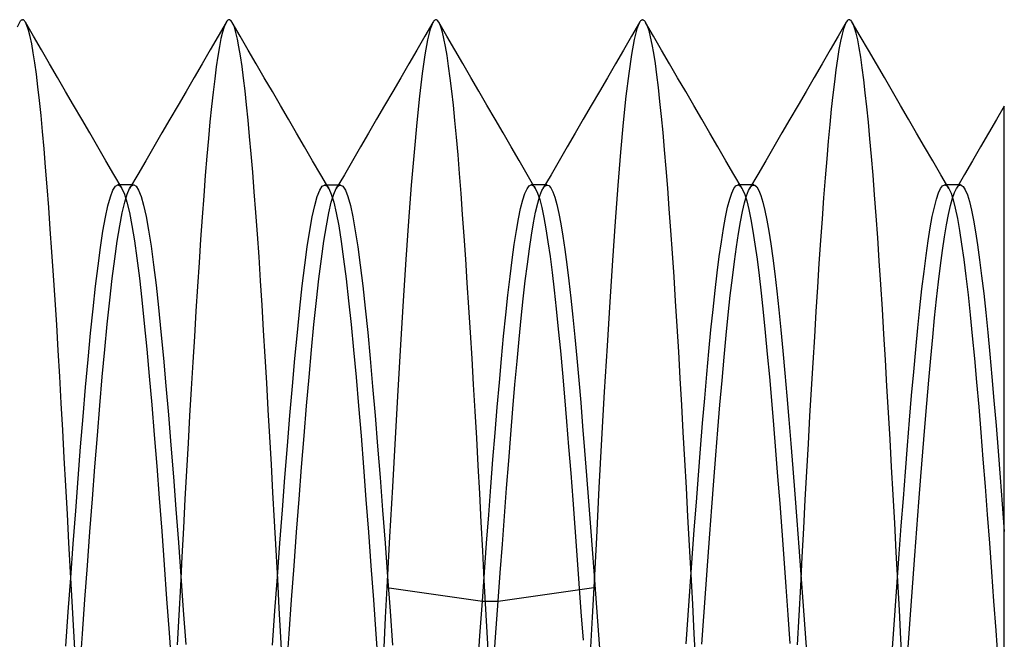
# Model space of a CAD drawing. Header units: millimetres. Extents: x 0 to 93, y 0 to 191.
# Tile 89 of 148: x 4.02 to 6.4, y 158.05 to 159.55. Entities that reach past the tile are written whole.
import ezdxf

# ---------------------------------------------------------------- set-up
doc = ezdxf.new("R2010")
doc.units = ezdxf.units.MM
doc.layers.add('MAIN-2', color=7, linetype='Continuous')

msp = doc.modelspace()

# ---------------------------------------------------------------- linework, layer by layer
at = {"layer": 'MAIN-2'}
for p, q in [((4.0131, 159.5325), (4.0191, 159.5457)), ((4.0191, 159.5457), (4.0201, 159.547)), ((4.0201, 159.547), (4.0211, 159.548)), ((4.0211, 159.548), (4.022, 159.5488)), ((4.022, 159.5488), (4.023, 159.5494)), ((4.023, 159.5494), (4.024, 159.5498)), ((4.024, 159.5498), (4.0249, 159.5499)), ((4.0261, 159.5497), (4.0249, 159.5499)), ((4.0273, 159.5492), (4.0261, 159.5497)), ((4.0284, 159.5484), (4.0273, 159.5492)), ((4.0296, 159.5472), (4.0284, 159.5484)), ((4.0308, 159.5457), (4.0296, 159.5472)), ((4.032, 159.5438), (4.0308, 159.5457)), ((4.0357, 159.5358), (4.032, 159.5438)), ((4.0515, 159.5101), (4.0321, 159.5435)), ((4.5175, 159.5434), (4.4982, 159.51)), ((4.5165, 159.5417), (4.5127, 159.5326)), ((4.5179, 159.5441), (4.5165, 159.5417)), ((4.5193, 159.5462), (4.5179, 159.5441)), ((4.5207, 159.5477), (4.5193, 159.5462)), ((4.5221, 159.5488), (4.5207, 159.5477)), ((4.5235, 159.5495), (4.5221, 159.5488)), ((4.5249, 159.5497), (4.5235, 159.5495)), ((4.5258, 159.5496), (4.5249, 159.5497)), ((4.5266, 159.5493), (4.5258, 159.5496)), ((4.5274, 159.5489), (4.5266, 159.5493)), ((4.5283, 159.5483), (4.5274, 159.5489)), ((4.5291, 159.5476), (4.5283, 159.5483)), ((4.53, 159.5467), (4.5291, 159.5476)), ((4.5337, 159.5406), (4.53, 159.5467)), ((4.5518, 159.5097), (4.5324, 159.5431)), ((4.5375, 159.5314), (4.5337, 159.5406)), ((5.0177, 159.5432), (4.9983, 159.5097)), ((5.0177, 159.5433), (5.0111, 159.527)), ((5.019, 159.5453), (5.0177, 159.5433)), ((5.0202, 159.5469), (5.019, 159.5453)), ((5.0215, 159.5482), (5.0202, 159.5469)), ((5.0227, 159.5491), (5.0215, 159.5482)), ((5.0239, 159.5496), (5.0227, 159.5491)), ((5.0252, 159.5498), (5.0239, 159.5496)), ((5.0259, 159.5497), (5.0252, 159.5498)), ((5.0267, 159.5495), (5.0259, 159.5497)), ((5.0275, 159.5491), (5.0267, 159.5495)), ((5.0283, 159.5486), (5.0275, 159.5491)), ((5.0291, 159.5479), (5.0283, 159.5486)), ((5.0298, 159.5471), (5.0291, 159.5479)), ((5.0335, 159.5413), (5.0298, 159.5471)), ((5.0515, 159.5103), (5.0322, 159.5437)), ((5.0371, 159.5322), (5.0335, 159.5413)), ((5.5177, 159.5434), (5.4983, 159.5099)), ((5.5178, 159.5437), (5.5113, 159.5277)), ((5.519, 159.5456), (5.5178, 159.5437)), ((5.5202, 159.5471), (5.519, 159.5456)), ((5.5214, 159.5482), (5.5202, 159.5471)), ((5.5226, 159.5491), (5.5214, 159.5482)), ((5.5237, 159.5496), (5.5226, 159.5491)), ((5.5249, 159.5497), (5.5237, 159.5496)), ((5.5249, 159.5497), (5.5261, 159.5495)), ((5.5261, 159.5495), (5.5273, 159.549)), ((5.5273, 159.549), (5.5286, 159.5481)), ((5.5286, 159.5481), (5.5298, 159.5469)), ((5.5298, 159.5469), (5.531, 159.5453)), ((5.531, 159.5453), (5.5322, 159.5434)), ((5.5516, 159.5099), (5.5321, 159.5434)), ((5.5322, 159.5434), (5.536, 159.5352)), ((6.0176, 159.5436), (5.9982, 159.5101)), ((6.0165, 159.5417), (6.0149, 159.5382)), ((6.0182, 159.5446), (6.0165, 159.5417)), ((6.0199, 159.5469), (6.0182, 159.5446)), ((6.0215, 159.5485), (6.0199, 159.5469)), ((6.0232, 159.5495), (6.0215, 159.5485)), ((6.0249, 159.5498), (6.0232, 159.5495)), ((6.0258, 159.5497), (6.0249, 159.5498)), ((6.0267, 159.5494), (6.0258, 159.5497)), ((6.0276, 159.549), (6.0267, 159.5494)), ((6.0285, 159.5483), (6.0276, 159.549)), ((6.0294, 159.5475), (6.0285, 159.5483)), ((6.0303, 159.5465), (6.0294, 159.5475)), ((6.0341, 159.5401), (6.0303, 159.5465)), ((6.0518, 159.5099), (6.0324, 159.5433)), ((6.0379, 159.5304), (6.0341, 159.5401)), ((4.0395, 159.5243), (4.0357, 159.5358)), ((4.0433, 159.5095), (4.0395, 159.5243)), ((4.509, 159.52), (4.5052, 159.504)), ((4.5127, 159.5326), (4.509, 159.52)), ((4.5412, 159.5188), (4.5375, 159.5314)), ((4.545, 159.5031), (4.5412, 159.5188)), ((5.0111, 159.527), (5.0045, 159.5007)), ((5.0408, 159.5199), (5.0371, 159.5322)), ((5.0445, 159.5042), (5.0408, 159.5199)), ((5.5113, 159.5277), (5.5047, 159.5017)), ((5.536, 159.5352), (5.5398, 159.5235)), ((5.5398, 159.5235), (5.5437, 159.5085)), ((6.0075, 159.5145), (6.0039, 159.4979)), ((6.0112, 159.528), (6.0075, 159.5145)), ((6.0149, 159.5382), (6.0112, 159.528)), ((6.0416, 159.5174), (6.0379, 159.5304)), ((6.0454, 159.5011), (6.0416, 159.5174)), ((4.0472, 159.4913), (4.0433, 159.5095)), ((4.051, 159.47), (4.0472, 159.4913)), ((4.0709, 159.4766), (4.0515, 159.5101)), ((4.4982, 159.51), (4.4788, 159.4766)), ((4.5052, 159.504), (4.5015, 159.4846)), ((4.5487, 159.4841), (4.545, 159.5031)), ((4.5711, 159.4763), (4.5518, 159.5097)), ((4.9983, 159.5097), (4.9789, 159.4763)), ((5.0045, 159.5007), (4.9979, 159.4647)), ((5.0483, 159.4852), (5.0445, 159.5042)), ((5.0709, 159.4769), (5.0515, 159.5103)), ((5.4983, 159.5099), (5.4788, 159.4764)), ((5.5047, 159.5017), (5.4981, 159.4657)), ((5.5437, 159.5085), (5.5475, 159.4902)), ((5.571, 159.4764), (5.5516, 159.5099)), ((5.9982, 159.5101), (5.9788, 159.4767)), ((6.0039, 159.4979), (6.0002, 159.478)), ((6.0491, 159.4816), (6.0454, 159.5011)), ((6.0712, 159.4764), (6.0518, 159.5099)), ((4.0549, 159.4456), (4.051, 159.47)), ((4.0903, 159.4432), (4.0709, 159.4766)), ((4.4788, 159.4766), (4.4595, 159.4432)), ((4.5015, 159.4846), (4.4977, 159.4619)), ((4.5524, 159.462), (4.5487, 159.4841)), ((4.5905, 159.4428), (4.5711, 159.4763)), ((4.9789, 159.4763), (4.9595, 159.4428)), ((5.0521, 159.4629), (5.0483, 159.4852)), ((5.0903, 159.4435), (5.0709, 159.4769)), ((5.4788, 159.4764), (5.4594, 159.4429)), ((5.5475, 159.4902), (5.5513, 159.4687)), ((5.5513, 159.4687), (5.5551, 159.444)), ((5.5904, 159.4429), (5.571, 159.4764)), ((5.9788, 159.4767), (5.9594, 159.4432)), ((6.0002, 159.478), (5.9966, 159.4549)), ((6.0528, 159.459), (6.0491, 159.4816)), ((6.0906, 159.443), (6.0712, 159.4764)), ((4.0587, 159.4181), (4.0549, 159.4456)), ((4.1097, 159.4097), (4.0903, 159.4432)), ((4.4595, 159.4432), (4.4401, 159.4098)), ((4.4977, 159.4619), (4.4939, 159.4358)), ((4.5561, 159.4368), (4.5524, 159.462)), ((4.9979, 159.4647), (4.9915, 159.4193)), ((5.0559, 159.4373), (5.0521, 159.4629)), ((5.1097, 159.41), (5.0903, 159.4435)), ((5.4981, 159.4657), (5.4915, 159.4199)), ((5.5551, 159.444), (5.5589, 159.4164)), ((5.9594, 159.4432), (5.94, 159.4098)), ((5.9966, 159.4549), (5.9928, 159.4287)), ((6.0564, 159.4332), (6.0528, 159.459)), ((6.11, 159.4096), (6.0906, 159.443)), ((4.4939, 159.4358), (4.49, 159.4067)), ((4.5597, 159.4086), (4.5561, 159.4368)), ((4.6099, 159.4094), (4.5905, 159.4428)), ((4.9595, 159.4428), (4.9401, 159.4094)), ((4.9915, 159.4193), (4.9851, 159.3646)), ((5.0598, 159.4087), (5.0559, 159.4373)), ((5.4594, 159.4429), (5.44, 159.4095)), ((5.4915, 159.4199), (5.4849, 159.3649)), ((5.6098, 159.4095), (5.5904, 159.4429)), ((5.9928, 159.4287), (5.9891, 159.3996)), ((6.0601, 159.4045), (6.0564, 159.4332)), ((4.0624, 159.3876), (4.0587, 159.4181)), ((4.1292, 159.3762), (4.1097, 159.4097)), ((4.4401, 159.4098), (4.4206, 159.3763)), ((4.49, 159.4067), (4.4862, 159.3747)), ((4.5634, 159.3775), (4.5597, 159.4086)), ((4.6294, 159.3759), (4.6099, 159.4094)), ((4.9401, 159.4094), (4.9206, 159.3758)), ((5.0636, 159.3771), (5.0598, 159.4087)), ((5.1292, 159.3765), (5.1097, 159.41)), ((5.44, 159.4095), (5.4205, 159.3759)), ((5.5589, 159.4164), (5.5626, 159.3857)), ((5.6293, 159.3759), (5.6098, 159.4095)), ((5.94, 159.4098), (5.9206, 159.3763)), ((5.9891, 159.3996), (5.9853, 159.3677)), ((6.0638, 159.373), (6.0601, 159.4045)), ((6.1295, 159.376), (6.11, 159.4096)), ((4.0661, 159.3544), (4.0624, 159.3876)), ((4.1487, 159.3427), (4.1292, 159.3762)), ((4.4206, 159.3763), (4.4012, 159.3428)), ((4.4862, 159.3747), (4.4823, 159.3401)), ((4.567, 159.3435), (4.5634, 159.3775)), ((4.6489, 159.3424), (4.6294, 159.3759)), ((4.9206, 159.3758), (4.9011, 159.3423)), ((5.0674, 159.3427), (5.0636, 159.3771)), ((5.1486, 159.3429), (5.1292, 159.3765)), ((5.4205, 159.3759), (5.401, 159.3424)), ((5.5626, 159.3857), (5.5663, 159.3522)), ((5.6488, 159.3424), (5.6293, 159.3759)), ((5.9206, 159.3763), (5.9011, 159.3427)), ((6.0675, 159.3386), (6.0638, 159.373)), ((6.1489, 159.3425), (6.1295, 159.376)), ((4.0698, 159.3183), (4.0661, 159.3544)), ((4.9851, 159.3646), (4.9786, 159.301)), ((5.4849, 159.3649), (5.4784, 159.3012)), ((5.5663, 159.3522), (5.57, 159.3158)), ((5.9853, 159.3677), (5.9816, 159.3331)), ((4.1682, 159.3091), (4.1487, 159.3427)), ((4.4012, 159.3428), (4.3817, 159.3092)), ((4.4823, 159.3401), (4.4785, 159.3027)), ((4.5707, 159.3067), (4.567, 159.3435)), ((4.6684, 159.3088), (4.6489, 159.3424)), ((4.9011, 159.3423), (4.8816, 159.3088)), ((5.0712, 159.3055), (5.0674, 159.3427)), ((5.1681, 159.3093), (5.1486, 159.3429)), ((5.401, 159.3424), (5.3815, 159.3088)), ((5.6683, 159.3088), (5.6488, 159.3424)), ((5.9011, 159.3427), (5.8816, 159.3092)), ((5.9816, 159.3331), (5.9778, 159.2959)), ((6.0712, 159.3015), (6.0675, 159.3386)), ((6.1684, 159.3089), (6.1489, 159.3425)), ((6.4001, 159.3408), (6.3811, 159.3081)), ((6.4, 159.3382), (6.4, 159.3407)), ((6.4, 159.3283), (6.4, 159.3382)), ((6.4, 159.3097), (6.4, 159.3283)), ((4.0734, 159.2794), (4.0698, 159.3183)), ((4.1876, 159.2756), (4.1682, 159.3091)), ((4.3817, 159.3092), (4.3622, 159.2757)), ((4.4785, 159.3027), (4.4747, 159.2625)), ((4.5744, 159.2673), (4.5707, 159.3067)), ((4.6879, 159.2753), (4.6684, 159.3088)), ((4.8816, 159.3088), (4.8621, 159.2752)), ((4.9786, 159.301), (4.9721, 159.229)), ((5.0749, 159.2655), (5.0712, 159.3055)), ((5.1876, 159.2758), (5.1681, 159.3093)), ((5.3815, 159.3088), (5.3621, 159.2753)), ((5.4784, 159.3012), (5.4719, 159.229)), ((5.57, 159.3158), (5.5737, 159.2766)), ((5.6878, 159.2753), (5.6683, 159.3088)), ((5.8816, 159.3092), (5.8621, 159.2756)), ((6.075, 159.2617), (6.0712, 159.3015)), ((6.1879, 159.2754), (6.1684, 159.3089)), ((6.3811, 159.3081), (6.3621, 159.2754)), ((6.4, 159.2815), (6.4, 159.3097)), ((4.0771, 159.2375), (4.0734, 159.2794)), ((5.5737, 159.2766), (5.5774, 159.2347)), ((5.9778, 159.2959), (5.9741, 159.2558)), ((6.4, 159.245), (6.4, 159.2815)), ((4.2072, 159.242), (4.1876, 159.2756)), ((4.3622, 159.2757), (4.3427, 159.2422)), ((4.4747, 159.2625), (4.4709, 159.2192)), ((4.5782, 159.2252), (4.5744, 159.2673)), ((4.7074, 159.2417), (4.6879, 159.2753)), ((4.8621, 159.2752), (4.8426, 159.2417)), ((5.0786, 159.2228), (5.0749, 159.2655)), ((5.2071, 159.2422), (5.1876, 159.2758)), ((5.3621, 159.2753), (5.3426, 159.2418)), ((5.7073, 159.2417), (5.6878, 159.2753)), ((5.8621, 159.2756), (5.8427, 159.2421)), ((5.9741, 159.2558), (5.9704, 159.2129)), ((6.0788, 159.2191), (6.075, 159.2617)), ((6.2074, 159.2418), (6.1879, 159.2754)), ((6.3621, 159.2754), (6.3426, 159.2418)), ((4.0808, 159.1928), (4.0771, 159.2375)), ((4.2267, 159.2084), (4.2072, 159.242)), ((4.3427, 159.2422), (4.3232, 159.2086)), ((4.7269, 159.2082), (4.7074, 159.2417)), ((4.8426, 159.2417), (4.8231, 159.2081)), ((4.9721, 159.229), (4.9655, 159.1492)), ((5.2266, 159.2087), (5.2071, 159.2422)), ((5.3426, 159.2418), (5.3231, 159.2083)), ((5.4719, 159.229), (5.4654, 159.1487)), ((5.5774, 159.2347), (5.5812, 159.1899)), ((5.7267, 159.2083), (5.7073, 159.2417)), ((5.8427, 159.2421), (5.8232, 159.2086)), ((6.2269, 159.2083), (6.2074, 159.2418)), ((6.3426, 159.2418), (6.3231, 159.2083)), ((6.4, 159.2018), (6.4, 159.245)), ((4.2462, 159.1748), (4.2267, 159.2084)), ((4.3232, 159.2086), (4.3037, 159.175)), ((4.4709, 159.2192), (4.4671, 159.1729)), ((4.582, 159.1805), (4.5782, 159.2252)), ((4.7464, 159.1746), (4.7269, 159.2082)), ((4.8231, 159.2081), (4.8036, 159.1746)), ((5.0823, 159.1774), (5.0786, 159.2228)), ((5.2461, 159.1752), (5.2266, 159.2087)), ((5.3231, 159.2083), (5.3036, 159.1747)), ((5.7462, 159.1748), (5.7267, 159.2083)), ((5.8232, 159.2086), (5.8037, 159.175)), ((5.9704, 159.2129), (5.9667, 159.1672)), ((6.0826, 159.1737), (6.0788, 159.2191)), ((6.2464, 159.1747), (6.2269, 159.2083)), ((6.3231, 159.2083), (6.3036, 159.1748)), ((4.0846, 159.1453), (4.0808, 159.1928)), ((5.5812, 159.1899), (5.585, 159.1424)), ((6.4, 159.1534), (6.4, 159.2018)), ((4.2658, 159.1412), (4.2462, 159.1748)), ((4.3037, 159.175), (4.2841, 159.1415)), ((4.4671, 159.1729), (4.4634, 159.1237)), ((4.5858, 159.1332), (4.582, 159.1805)), ((4.7659, 159.141), (4.7464, 159.1746)), ((4.8036, 159.1746), (4.7841, 159.141)), ((5.086, 159.1293), (5.0823, 159.1774)), ((5.2656, 159.1416), (5.2461, 159.1752)), ((5.3036, 159.1747), (5.2841, 159.1412)), ((5.7657, 159.1413), (5.7462, 159.1748)), ((5.8037, 159.175), (5.7841, 159.1415)), ((5.9667, 159.1672), (5.963, 159.1189)), ((6.0864, 159.1257), (6.0826, 159.1737)), ((6.266, 159.1412), (6.2464, 159.1747)), ((6.3036, 159.1748), (6.2841, 159.1412)), ((4.0885, 159.0952), (4.0846, 159.1453)), ((4.2377, 159.1214), (4.2437, 159.1372)), ((4.2437, 159.1372), (4.2497, 159.1467)), ((4.2497, 159.1467), (4.2557, 159.1498)), ((4.2557, 159.1498), (4.2574, 159.1496)), ((4.2589, 159.1498), (4.2557, 159.1498)), ((4.2574, 159.1496), (4.259, 159.1488)), ((4.2621, 159.1498), (4.2589, 159.1498)), ((4.259, 159.1488), (4.2607, 159.1476)), ((4.2607, 159.1476), (4.2624, 159.146)), ((4.2653, 159.1498), (4.2621, 159.1498)), ((4.2624, 159.146), (4.264, 159.1438)), ((4.264, 159.1438), (4.2657, 159.1412)), ((4.2685, 159.1498), (4.2653, 159.1498)), ((4.2657, 159.1412), (4.2717, 159.1278)), ((4.2716, 159.1498), (4.2685, 159.1498)), ((4.2748, 159.1498), (4.2716, 159.1498)), ((4.278, 159.1498), (4.2748, 159.1498)), ((4.2812, 159.1498), (4.278, 159.1498)), ((4.2782, 159.1279), (4.2842, 159.1414)), ((4.2844, 159.1498), (4.2812, 159.1498)), ((4.2842, 159.1414), (4.2858, 159.144)), ((4.2876, 159.1498), (4.2844, 159.1498)), ((4.2858, 159.144), (4.2874, 159.1461)), ((4.2874, 159.1461), (4.2891, 159.1477)), ((4.2907, 159.1498), (4.2876, 159.1498)), ((4.2891, 159.1477), (4.2907, 159.1489)), ((4.2939, 159.1498), (4.2907, 159.1498)), ((4.2907, 159.1489), (4.2923, 159.1496)), ((4.2923, 159.1496), (4.294, 159.1498)), ((4.294, 159.1498), (4.3, 159.1467)), ((4.3, 159.1467), (4.306, 159.1374)), ((4.306, 159.1374), (4.312, 159.122)), ((4.7379, 159.1219), (4.7439, 159.1373)), ((4.7439, 159.1373), (4.7499, 159.1465)), ((4.7499, 159.1465), (4.7559, 159.1496)), ((4.7559, 159.1496), (4.7575, 159.1493)), ((4.7591, 159.1496), (4.7559, 159.1496)), ((4.7575, 159.1493), (4.7592, 159.1486)), ((4.7623, 159.1496), (4.7591, 159.1496)), ((4.7592, 159.1486), (4.7609, 159.1474)), ((4.7609, 159.1474), (4.7626, 159.1458)), ((4.7654, 159.1496), (4.7623, 159.1496)), ((4.7626, 159.1458), (4.7642, 159.1436)), ((4.7642, 159.1436), (4.7659, 159.141)), ((4.7686, 159.1496), (4.7654, 159.1496)), ((4.7659, 159.141), (4.7719, 159.1276)), ((4.7718, 159.1496), (4.7686, 159.1496)), ((4.775, 159.1496), (4.7718, 159.1496)), ((4.7782, 159.1496), (4.775, 159.1496)), ((4.7781, 159.1275), (4.7841, 159.1409)), ((4.7814, 159.1496), (4.7782, 159.1496)), ((4.7845, 159.1496), (4.7814, 159.1496)), ((4.7841, 159.1409), (4.7857, 159.1436)), ((4.7877, 159.1496), (4.7845, 159.1496)), ((4.7857, 159.1436), (4.7874, 159.1457)), ((4.7874, 159.1457), (4.7891, 159.1474)), ((4.7909, 159.1496), (4.7877, 159.1496)), ((4.7891, 159.1474), (4.7908, 159.1486)), ((4.7908, 159.1486), (4.7924, 159.1493)), ((4.7941, 159.1496), (4.7909, 159.1496)), ((4.7924, 159.1493), (4.7941, 159.1496)), ((4.7941, 159.1496), (4.8001, 159.1465)), ((4.8001, 159.1465), (4.8061, 159.1373)), ((4.8061, 159.1373), (4.8121, 159.1219)), ((4.9655, 159.1492), (4.9589, 159.0624)), ((5.2404, 159.1294), (5.2456, 159.1407)), ((5.2456, 159.1407), (5.2507, 159.1475)), ((5.2507, 159.1475), (5.2559, 159.1498)), ((5.2559, 159.1498), (5.2576, 159.1495)), ((5.2591, 159.1498), (5.2559, 159.1498)), ((5.2576, 159.1495), (5.2593, 159.1488)), ((5.2623, 159.1498), (5.2591, 159.1498)), ((5.2593, 159.1488), (5.261, 159.1475)), ((5.261, 159.1475), (5.2627, 159.1457)), ((5.2654, 159.1498), (5.2623, 159.1498)), ((5.2627, 159.1457), (5.2644, 159.1435)), ((5.2644, 159.1435), (5.2661, 159.1407)), ((5.2686, 159.1498), (5.2654, 159.1498)), ((5.2661, 159.1407), (5.2711, 159.1297)), ((5.2718, 159.1498), (5.2686, 159.1498)), ((5.275, 159.1498), (5.2718, 159.1498)), ((5.2782, 159.1498), (5.275, 159.1498)), ((5.2764, 159.1231), (5.2815, 159.1362)), ((5.2814, 159.1498), (5.2782, 159.1498)), ((5.2845, 159.1498), (5.2814, 159.1498)), ((5.2815, 159.1362), (5.2827, 159.1386)), ((5.2827, 159.1386), (5.2838, 159.1408)), ((5.2838, 159.1408), (5.285, 159.1428)), ((5.2877, 159.1498), (5.2845, 159.1498)), ((5.285, 159.1428), (5.2862, 159.1445)), ((5.2862, 159.1445), (5.2874, 159.146)), ((5.2874, 159.146), (5.2886, 159.1472)), ((5.2909, 159.1498), (5.2877, 159.1498)), ((5.2886, 159.1472), (5.2934, 159.1497)), ((5.294, 159.1498), (5.2909, 159.1498)), ((5.2934, 159.1497), (5.2982, 159.1483)), ((5.2982, 159.1483), (5.3031, 159.1428)), ((5.3031, 159.1428), (5.3079, 159.1333)), ((5.3079, 159.1333), (5.3127, 159.1199)), ((5.4654, 159.1487), (5.4588, 159.0612)), ((5.585, 159.1424), (5.5888, 159.0923)), ((5.7408, 159.1303), (5.7459, 159.1411)), ((5.7459, 159.1411), (5.7509, 159.1477)), ((5.7509, 159.1477), (5.7559, 159.1498)), ((5.7559, 159.1498), (5.7578, 159.1495)), ((5.7592, 159.1498), (5.756, 159.1498)), ((5.7578, 159.1495), (5.7597, 159.1486)), ((5.7623, 159.1498), (5.7592, 159.1498)), ((5.7597, 159.1486), (5.7615, 159.1471)), ((5.7615, 159.1471), (5.7634, 159.145)), ((5.7655, 159.1498), (5.7623, 159.1498)), ((5.7634, 159.145), (5.7653, 159.1423)), ((5.7653, 159.1423), (5.7671, 159.1389)), ((5.7687, 159.1498), (5.7655, 159.1498)), ((5.7671, 159.1389), (5.7721, 159.1271)), ((5.7719, 159.1498), (5.7687, 159.1498)), ((5.7751, 159.1498), (5.7719, 159.1498)), ((5.7783, 159.1498), (5.7751, 159.1498)), ((5.7765, 159.1233), (5.7814, 159.1361)), ((5.7815, 159.1498), (5.7783, 159.1498)), ((5.7814, 159.1361), (5.7863, 159.1448)), ((5.7846, 159.1498), (5.7815, 159.1498)), ((5.7878, 159.1498), (5.7846, 159.1498)), ((5.7863, 159.1448), (5.7872, 159.1459)), ((5.7872, 159.1459), (5.7881, 159.1469)), ((5.7909, 159.1498), (5.7878, 159.1498)), ((5.7881, 159.1469), (5.7891, 159.1478)), ((5.7891, 159.1478), (5.79, 159.1485)), ((5.79, 159.1485), (5.7909, 159.1491)), ((5.7941, 159.1498), (5.7909, 159.1498)), ((5.7909, 159.1491), (5.7918, 159.1495)), ((5.7918, 159.1495), (5.7967, 159.1492)), ((5.7967, 159.1492), (5.8017, 159.1449)), ((5.8017, 159.1449), (5.8066, 159.1364)), ((5.8066, 159.1364), (5.8114, 159.1241)), ((6.2409, 159.1305), (6.2459, 159.1413)), ((6.2459, 159.1413), (6.2509, 159.1478)), ((6.2509, 159.1478), (6.2559, 159.15)), ((6.2559, 159.15), (6.2576, 159.1497)), ((6.2591, 159.15), (6.256, 159.15)), ((6.2576, 159.1497), (6.2593, 159.149)), ((6.2623, 159.15), (6.2591, 159.15)), ((6.2593, 159.149), (6.261, 159.1477)), ((6.261, 159.1477), (6.2627, 159.146)), ((6.2655, 159.15), (6.2623, 159.15)), ((6.2627, 159.146), (6.2643, 159.1437)), ((6.2643, 159.1437), (6.266, 159.141)), ((6.2687, 159.15), (6.2655, 159.15)), ((6.266, 159.141), (6.2712, 159.1296)), ((6.2719, 159.15), (6.2687, 159.15)), ((6.2751, 159.15), (6.2719, 159.15)), ((6.2783, 159.15), (6.2751, 159.15)), ((6.2815, 159.15), (6.2783, 159.15)), ((6.2795, 159.1315), (6.2844, 159.1416)), ((6.2846, 159.15), (6.2815, 159.15)), ((6.2844, 159.1416), (6.2892, 159.1478)), ((6.2878, 159.15), (6.2846, 159.15)), ((6.291, 159.15), (6.2878, 159.15)), ((6.2892, 159.1478), (6.2903, 159.1487)), ((6.2903, 159.1487), (6.2914, 159.1493)), ((6.2942, 159.15), (6.291, 159.15)), ((6.2914, 159.1493), (6.2925, 159.1497)), ((6.2925, 159.1497), (6.2936, 159.1499)), ((6.2936, 159.1499), (6.2948, 159.1499)), ((6.2948, 159.1499), (6.2959, 159.1497)), ((6.2959, 159.1497), (6.3008, 159.146)), ((6.3008, 159.146), (6.3057, 159.1381)), ((6.3057, 159.1381), (6.3107, 159.1259)), ((6.4, 159.1006), (6.4, 159.1534)), ((4.2317, 159.0995), (4.2377, 159.1214)), ((4.2717, 159.1278), (4.2777, 159.1084)), ((4.2722, 159.1082), (4.2782, 159.1279)), ((4.312, 159.122), (4.318, 159.1006)), ((4.4634, 159.1237), (4.4596, 159.0721)), ((4.5896, 159.0833), (4.5858, 159.1332)), ((4.7319, 159.1004), (4.7379, 159.1219)), ((4.7719, 159.1276), (4.7779, 159.108)), ((4.7721, 159.108), (4.7781, 159.1275)), ((4.8121, 159.1219), (4.8181, 159.1003)), ((5.0897, 159.0787), (5.086, 159.1293)), ((5.2301, 159.093), (5.2353, 159.1135)), ((5.2353, 159.1135), (5.2404, 159.1294)), ((5.2711, 159.1297), (5.2761, 159.1145)), ((5.2714, 159.1057), (5.2764, 159.1231)), ((5.2761, 159.1145), (5.2811, 159.095)), ((5.3127, 159.1199), (5.3175, 159.1025)), ((5.7308, 159.0957), (5.7358, 159.1151)), ((5.7358, 159.1151), (5.7408, 159.1303)), ((5.7717, 159.1064), (5.7765, 159.1233)), ((5.7721, 159.1271), (5.7771, 159.111)), ((5.7771, 159.111), (5.7821, 159.0907)), ((5.8114, 159.1241), (5.8161, 159.108)), ((5.963, 159.1189), (5.9593, 159.0681)), ((6.0901, 159.075), (6.0864, 159.1257)), ((6.2309, 159.0963), (6.2359, 159.1155)), ((6.2359, 159.1155), (6.2409, 159.1305)), ((6.2699, 159.0998), (6.2747, 159.1175)), ((6.2712, 159.1296), (6.2763, 159.1137)), ((6.2747, 159.1175), (6.2795, 159.1315)), ((6.2763, 159.1137), (6.2815, 159.0933)), ((6.3107, 159.1259), (6.3156, 159.1095)), ((4.0923, 159.0426), (4.0885, 159.0952)), ((4.2257, 159.0716), (4.2317, 159.0995)), ((4.2662, 159.0825), (4.2722, 159.1082)), ((4.2777, 159.1084), (4.2837, 159.0831)), ((4.318, 159.1006), (4.324, 159.0733)), ((4.7259, 159.0728), (4.7319, 159.1004)), ((4.7661, 159.0824), (4.7721, 159.108)), ((4.7779, 159.108), (4.7839, 159.0823)), ((4.8181, 159.1003), (4.8241, 159.0726)), ((5.225, 159.0682), (5.2301, 159.093)), ((5.2663, 159.084), (5.2714, 159.1057)), ((5.2811, 159.095), (5.2861, 159.0713)), ((5.3175, 159.1025), (5.3224, 159.0811)), ((5.5888, 159.0923), (5.5926, 159.0397)), ((5.7257, 159.0721), (5.7308, 159.0957)), ((5.7668, 159.0855), (5.7717, 159.1064)), ((5.7821, 159.0907), (5.787, 159.0664)), ((5.8161, 159.108), (5.8208, 159.0882)), ((5.8208, 159.0882), (5.8255, 159.0648)), ((6.2259, 159.0731), (6.2309, 159.0963)), ((6.2651, 159.0783), (6.2699, 159.0998)), ((6.2815, 159.0933), (6.2866, 159.0686)), ((6.3156, 159.1095), (6.3206, 159.0891)), ((6.3206, 159.0891), (6.3256, 159.0647)), ((6.4, 159.043), (6.4, 159.1006)), ((4.2197, 159.038), (4.2257, 159.0716)), ((4.2602, 159.0509), (4.2662, 159.0825)), ((4.2837, 159.0831), (4.2897, 159.0519)), ((4.324, 159.0733), (4.33, 159.0402)), ((4.4596, 159.0721), (4.4559, 159.0181)), ((4.5934, 159.0306), (4.5896, 159.0833)), ((4.7199, 159.0393), (4.7259, 159.0728)), ((4.7601, 159.0507), (4.7661, 159.0824)), ((4.7839, 159.0823), (4.7899, 159.0507)), ((4.8241, 159.0726), (4.8301, 159.039)), ((4.9589, 159.0624), (4.9523, 158.9691)), ((5.0935, 159.0256), (5.0897, 159.0787)), ((5.2199, 159.0392), (5.225, 159.0682)), ((5.2613, 159.0582), (5.2663, 159.084)), ((5.2861, 159.0713), (5.2911, 159.0436)), ((5.3224, 159.0811), (5.3273, 159.0556)), ((5.7207, 159.0443), (5.7257, 159.0721)), ((5.7618, 159.0608), (5.7668, 159.0855)), ((5.787, 159.0664), (5.792, 159.0382)), ((5.8255, 159.0648), (5.8302, 159.0377)), ((5.9593, 159.0681), (5.9556, 159.015)), ((6.0939, 159.0218), (6.0901, 159.075)), ((6.2209, 159.0457), (6.2259, 159.0731)), ((6.2604, 159.0531), (6.2651, 159.0783)), ((6.2866, 159.0686), (6.2918, 159.0397)), ((6.3256, 159.0647), (6.3305, 159.0365)), ((4.0962, 158.9878), (4.0923, 159.0426)), ((4.2541, 159.0138), (4.2602, 159.0509)), ((4.2897, 159.0519), (4.2957, 159.0149)), ((4.33, 159.0402), (4.336, 159.0013)), ((4.7139, 159.0001), (4.7199, 159.0393)), ((4.7541, 159.0134), (4.7601, 159.0507)), ((4.7899, 159.0507), (4.7959, 159.0133)), ((4.8301, 159.039), (4.8361, 158.9999)), ((5.2147, 159.006), (5.2199, 159.0392)), ((5.2563, 159.0285), (5.2613, 159.0582)), ((5.2911, 159.0436), (5.2961, 159.0121)), ((5.3273, 159.0556), (5.3321, 159.0262)), ((5.4588, 159.0612), (5.4523, 158.9672)), ((5.5926, 159.0397), (5.5965, 158.9848)), ((5.7157, 159.0125), (5.7207, 159.0443)), ((5.7569, 159.0323), (5.7618, 159.0608)), ((5.792, 159.0382), (5.797, 159.0061)), ((6.2159, 159.0144), (6.2209, 159.0457)), ((6.2557, 159.0242), (6.2604, 159.0531)), ((6.2918, 159.0397), (6.2969, 159.0067)), ((6.4, 158.9792), (6.4, 159.043)), ((4.2137, 158.9988), (4.2197, 159.038)), ((4.2957, 159.0149), (4.3017, 158.9723)), ((4.4559, 159.0181), (4.4521, 158.9621)), ((4.5972, 158.9755), (4.5934, 159.0306)), ((5.0973, 158.9701), (5.0935, 159.0256)), ((5.2513, 158.995), (5.2563, 159.0285)), ((5.3321, 159.0262), (5.337, 158.9933)), ((5.752, 159.0001), (5.7569, 159.0323)), ((5.8302, 159.0377), (5.835, 159.0071)), ((5.9556, 159.015), (5.9518, 158.9598)), ((6.0977, 158.9663), (6.0939, 159.0218)), ((6.2109, 158.9792), (6.2159, 159.0144)), ((6.2509, 158.9914), (6.2557, 159.0242)), ((6.3305, 159.0365), (6.3355, 159.0045)), ((4.2077, 158.9544), (4.2137, 158.9988)), ((4.2481, 158.9713), (4.2541, 159.0138)), ((4.336, 159.0013), (4.342, 158.9568)), ((4.7079, 158.9556), (4.7139, 159.0001)), ((4.7481, 158.9706), (4.7541, 159.0134)), ((4.7959, 159.0133), (4.8019, 158.9705)), ((4.8361, 158.9999), (4.8421, 158.9554)), ((5.2096, 158.9689), (5.2147, 159.006)), ((5.2464, 158.958), (5.2513, 158.995)), ((5.2961, 159.0121), (5.3011, 158.9767)), ((5.337, 158.9933), (5.3418, 158.9572)), ((5.7106, 158.9768), (5.7157, 159.0125)), ((5.7471, 158.9643), (5.752, 159.0001)), ((5.797, 159.0061), (5.802, 158.9704)), ((5.835, 159.0071), (5.8399, 158.9727)), ((6.246, 158.955), (6.2509, 158.9914)), ((6.2969, 159.0067), (6.3021, 158.9697)), ((6.3355, 159.0045), (6.3404, 158.9689)), ((4.1, 158.9309), (4.0962, 158.9878)), ((4.2421, 158.9235), (4.2481, 158.9713)), ((4.3017, 158.9723), (4.3077, 158.9244)), ((4.6009, 158.9181), (4.5972, 158.9755)), ((4.7421, 158.9226), (4.7481, 158.9706)), ((4.8019, 158.9705), (4.8079, 158.9225)), ((4.9523, 158.9691), (4.9458, 158.8693)), ((5.1011, 158.9127), (5.0973, 158.9701)), ((5.2044, 158.9279), (5.2096, 158.9689)), ((5.3011, 158.9767), (5.3061, 158.9378)), ((5.4523, 158.9672), (5.4457, 158.8668)), ((5.5965, 158.9848), (5.6003, 158.9278)), ((5.7056, 158.9375), (5.7106, 158.9768)), ((5.802, 158.9704), (5.8069, 158.931)), ((5.8399, 158.9727), (5.8447, 158.9347)), ((6.2059, 158.9404), (6.2109, 158.9792)), ((6.3021, 158.9697), (6.3072, 158.9287)), ((6.3404, 158.9689), (6.3453, 158.9299)), ((6.4, 158.9086), (6.4, 158.9792)), ((4.2017, 158.9048), (4.2077, 158.9544)), ((4.342, 158.9568), (4.348, 158.9072)), ((4.4521, 158.9621), (4.4483, 158.9043)), ((4.7019, 158.906), (4.7079, 158.9556)), ((4.8421, 158.9554), (4.8481, 158.9058)), ((5.2414, 158.9177), (5.2464, 158.958)), ((5.3418, 158.9572), (5.3467, 158.9178)), ((5.7422, 158.9249), (5.7471, 158.9643)), ((5.9518, 158.9598), (5.9481, 158.9025)), ((6.1014, 158.9087), (6.0977, 158.9663)), ((6.2411, 158.9154), (6.246, 158.955)), ((4.1039, 158.8721), (4.1, 158.9309)), ((4.2361, 158.8708), (4.2421, 158.9235)), ((4.3077, 158.9244), (4.3137, 158.8715)), ((4.7361, 158.8698), (4.7421, 158.9226)), ((4.8079, 158.9225), (4.8139, 158.8697)), ((5.1993, 158.8833), (5.2044, 158.9279)), ((5.3061, 158.9378), (5.3111, 158.8954)), ((5.6003, 158.9278), (5.6041, 158.8687)), ((5.7006, 158.8947), (5.7056, 158.9375)), ((5.7373, 158.882), (5.7422, 158.9249)), ((5.8069, 158.931), (5.8119, 158.8882)), ((5.8447, 158.9347), (5.8496, 158.8931)), ((6.2009, 158.898), (6.2059, 158.9404)), ((6.3072, 158.9287), (6.3124, 158.884)), ((6.3453, 158.9299), (6.3502, 158.8873)), ((4.1957, 158.8503), (4.2017, 158.9048)), ((4.348, 158.9072), (4.354, 158.8528)), ((4.4483, 158.9043), (4.4445, 158.8446)), ((4.6047, 158.8586), (4.6009, 158.9181)), ((4.6959, 158.8517), (4.7019, 158.906)), ((4.8481, 158.9058), (4.8541, 158.8514)), ((5.1049, 158.8533), (5.1011, 158.9127)), ((5.2364, 158.8739), (5.2414, 158.9177)), ((5.3111, 158.8954), (5.3161, 158.8496)), ((5.3467, 158.9178), (5.3515, 158.8754)), ((5.9481, 158.9025), (5.9443, 158.8432)), ((6.1051, 158.8493), (6.1014, 158.9087)), ((6.1959, 158.8524), (6.2009, 158.898)), ((6.2363, 158.8732), (6.2411, 158.9154)), ((6.4, 158.831), (6.4, 158.9086)), ((4.1077, 158.8116), (4.1039, 158.8721)), ((4.3137, 158.8715), (4.3197, 158.8141)), ((5.1941, 158.8353), (5.1993, 158.8833)), ((5.2315, 158.827), (5.2364, 158.8739)), ((5.3515, 158.8754), (5.3564, 158.8297)), ((5.6955, 158.8485), (5.7006, 158.8947)), ((5.7324, 158.8357), (5.7373, 158.882)), ((5.8119, 158.8882), (5.8169, 158.842)), ((5.8496, 158.8931), (5.8545, 158.8479)), ((6.2316, 158.8285), (6.2363, 158.8732)), ((6.3124, 158.884), (6.3175, 158.8358)), ((6.3502, 158.8873), (6.3551, 158.8415)), ((4.1897, 158.7911), (4.1957, 158.8503)), ((4.2301, 158.8132), (4.2361, 158.8708)), ((4.354, 158.8528), (4.36, 158.7939)), ((4.6084, 158.7974), (4.6047, 158.8586)), ((4.6899, 158.7928), (4.6959, 158.8517)), ((4.7301, 158.8123), (4.7361, 158.8698)), ((4.8139, 158.8697), (4.8199, 158.8123)), ((4.8541, 158.8514), (4.8601, 158.7925)), ((4.9458, 158.8693), (4.9394, 158.7632)), ((5.1088, 158.7924), (5.1049, 158.8533)), ((5.3161, 158.8496), (5.3211, 158.8007)), ((5.4457, 158.8668), (5.4391, 158.7603)), ((5.6041, 158.8687), (5.6079, 158.808)), ((5.6905, 158.7991), (5.6955, 158.8485)), ((5.8545, 158.8479), (5.8594, 158.7994)), ((6.1089, 158.7884), (6.1051, 158.8493)), ((6.1909, 158.8036), (6.1959, 158.8524)), ((4.4445, 158.8446), (4.4407, 158.7833)), ((5.189, 158.7838), (5.1941, 158.8353)), ((5.2265, 158.7768), (5.2315, 158.827)), ((5.3564, 158.8297), (5.3612, 158.7812)), ((5.7274, 158.7859), (5.7324, 158.8357)), ((5.8169, 158.842), (5.8219, 158.7927)), ((5.9443, 158.8432), (5.9406, 158.7822)), ((6.2269, 158.7811), (6.2316, 158.8285)), ((6.3175, 158.8358), (6.3227, 158.7844)), ((6.3551, 158.8415), (6.3601, 158.7925)), ((6.4, 158.7478), (6.4, 158.831)), ((4.1115, 158.7495), (4.1077, 158.8116)), ((4.2241, 158.7513), (4.2301, 158.8132)), ((4.3197, 158.8141), (4.3257, 158.7523)), ((4.7241, 158.7505), (4.7301, 158.8123)), ((4.8199, 158.8123), (4.8259, 158.7505)), ((5.3211, 158.8007), (5.3261, 158.7487)), ((5.6079, 158.808), (5.6116, 158.7456)), ((6.1859, 158.7518), (6.1909, 158.8036)), ((4.1837, 158.7277), (4.1897, 158.7911)), ((4.36, 158.7939), (4.366, 158.7308)), ((4.4407, 158.7833), (4.4368, 158.7206)), ((4.6121, 158.7347), (4.6084, 158.7974)), ((4.6839, 158.7297), (4.6899, 158.7928)), ((4.8601, 158.7925), (4.8661, 158.7294)), ((5.1126, 158.7301), (5.1088, 158.7924)), ((5.1838, 158.7293), (5.189, 158.7838)), ((5.2215, 158.7234), (5.2265, 158.7768)), ((5.3612, 158.7812), (5.366, 158.7303)), ((5.6854, 158.7467), (5.6905, 158.7991)), ((5.7224, 158.7327), (5.7274, 158.7859)), ((5.8219, 158.7927), (5.8268, 158.7405)), ((5.8594, 158.7994), (5.8643, 158.748)), ((5.9406, 158.7822), (5.9368, 158.7196)), ((6.1126, 158.7262), (6.1089, 158.7884)), ((6.2221, 158.7306), (6.2269, 158.7811)), ((6.3227, 158.7844), (6.3278, 158.7299)), ((6.3601, 158.7925), (6.3651, 158.7404)), ((4.3257, 158.7523), (4.3317, 158.6867)), ((4.9394, 158.7632), (4.933, 158.6521)), ((5.4391, 158.7603), (5.4325, 158.6489)), ((4.1152, 158.6861), (4.1115, 158.7495)), ((4.2181, 158.6854), (4.2241, 158.7513)), ((4.366, 158.7308), (4.372, 158.6638)), ((4.6158, 158.6708), (4.6121, 158.7347)), ((4.6779, 158.6626), (4.6839, 158.7297)), ((4.7181, 158.6847), (4.7241, 158.7505)), ((4.8259, 158.7505), (4.8319, 158.6846)), ((4.8661, 158.7294), (4.8721, 158.6622)), ((5.1164, 158.6667), (5.1126, 158.7301)), ((5.1787, 158.672), (5.1838, 158.7293)), ((5.3261, 158.7487), (5.3311, 158.694)), ((5.366, 158.7303), (5.3708, 158.6775)), ((5.6116, 158.7456), (5.6153, 158.6819)), ((5.6804, 158.6915), (5.6854, 158.7467)), ((5.7173, 158.6764), (5.7224, 158.7327)), ((5.8268, 158.7405), (5.8318, 158.6856)), ((5.8643, 158.748), (5.8691, 158.6944)), ((6.1809, 158.6973), (6.1859, 158.7518)), ((6.2174, 158.677), (6.2221, 158.7306)), ((6.3278, 158.7299), (6.333, 158.6726)), ((6.3651, 158.7404), (6.3701, 158.6854)), ((6.4, 158.6615), (6.4, 158.7478)), ((4.1777, 158.6604), (4.1837, 158.7277)), ((4.4368, 158.7206), (4.433, 158.6565)), ((5.2164, 158.667), (5.2215, 158.7234)), ((5.9368, 158.7196), (5.933, 158.6555)), ((6.1163, 158.6629), (6.1126, 158.7262)), ((4.1189, 158.6216), (4.1152, 158.6861)), ((4.2121, 158.6158), (4.2181, 158.6854)), ((4.3317, 158.6867), (4.3377, 158.6174)), ((4.7121, 158.6152), (4.7181, 158.6847)), ((4.8319, 158.6846), (4.8379, 158.615)), ((5.3311, 158.694), (5.3361, 158.6368)), ((5.6153, 158.6819), (5.6191, 158.6171)), ((5.6754, 158.6337), (5.6804, 158.6915)), ((5.8318, 158.6856), (5.8368, 158.6283)), ((5.8691, 158.6944), (5.874, 158.6392)), ((6.1759, 158.6402), (6.1809, 158.6973)), ((6.3701, 158.6854), (6.3751, 158.6277)), ((4.1717, 158.5897), (4.1777, 158.6604)), ((4.372, 158.6638), (4.378, 158.5934)), ((4.6196, 158.6059), (4.6158, 158.6708)), ((4.6719, 158.592), (4.6779, 158.6626)), ((4.8721, 158.6622), (4.8781, 158.5916)), ((5.1201, 158.6023), (5.1164, 158.6667)), ((5.1735, 158.612), (5.1787, 158.672)), ((5.2114, 158.6078), (5.2164, 158.667)), ((5.3708, 158.6775), (5.3754, 158.6229)), ((5.7122, 158.6176), (5.7173, 158.6764)), ((6.12, 158.5987), (6.1163, 158.6629)), ((6.2125, 158.621), (6.2174, 158.677)), ((6.333, 158.6726), (6.3381, 158.6127)), ((6.4, 158.5742), (6.4, 158.6615)), ((4.433, 158.6565), (4.4292, 158.5913)), ((4.933, 158.6521), (4.9265, 158.5372)), ((5.3361, 158.6368), (5.3411, 158.5773)), ((5.4325, 158.6489), (5.426, 158.5341)), ((5.6703, 158.5735), (5.6754, 158.6337)), ((5.874, 158.6392), (5.8789, 158.5825)), ((5.933, 158.6555), (5.9292, 158.5901)), ((6.1709, 158.5807), (6.1759, 158.6402)), ((4.1225, 158.5559), (4.1189, 158.6216)), ((4.2061, 158.5431), (4.2121, 158.6158)), ((4.3377, 158.6174), (4.3437, 158.5449)), ((4.7061, 158.5424), (4.7121, 158.6152)), ((4.8379, 158.615), (4.8439, 158.5423)), ((5.1684, 158.5497), (5.1735, 158.612)), ((5.3754, 158.6229), (5.3801, 158.5662)), ((5.6191, 158.6171), (5.6228, 158.5512)), ((5.7071, 158.5572), (5.7122, 158.6176)), ((5.8368, 158.6283), (5.8418, 158.5688)), ((6.2077, 158.5632), (6.2125, 158.621)), ((6.3381, 158.6127), (6.3433, 158.5505)), ((6.3751, 158.6277), (6.3801, 158.5676)), ((4.1657, 158.516), (4.1717, 158.5897)), ((4.378, 158.5934), (4.384, 158.5199)), ((4.4292, 158.5913), (4.4254, 158.525)), ((4.6233, 158.5401), (4.6196, 158.6059)), ((4.6659, 158.5183), (4.6719, 158.592)), ((4.8781, 158.5916), (4.8841, 158.5179)), ((5.1238, 158.537), (5.1201, 158.6023)), ((5.2063, 158.5459), (5.2114, 158.6078)), ((5.9292, 158.5901), (5.9254, 158.5236)), ((6.1237, 158.5336), (6.12, 158.5987)), ((5.3411, 158.5773), (5.3461, 158.5157)), ((5.3801, 158.5662), (5.3849, 158.5074)), ((5.6653, 158.5113), (5.6703, 158.5735)), ((5.8418, 158.5688), (5.8467, 158.5072)), ((5.8789, 158.5825), (5.8837, 158.524)), ((6.1659, 158.5192), (6.1709, 158.5807)), ((6.2029, 158.5042), (6.2077, 158.5632)), ((6.3801, 158.5676), (6.3851, 158.5056)), ((6.4, 158.4865), (6.4, 158.5742)), ((4.1262, 158.4892), (4.1225, 158.5559)), ((4.2001, 158.4677), (4.2061, 158.5431)), ((4.3437, 158.5449), (4.3497, 158.4694)), ((4.6271, 158.4732), (4.6233, 158.5401)), ((4.7001, 158.4668), (4.7061, 158.5424)), ((4.8439, 158.5423), (4.8499, 158.4667)), ((5.1632, 158.4854), (5.1684, 158.5497)), ((5.2012, 158.4817), (5.2063, 158.5459)), ((5.6228, 158.5512), (5.6265, 158.4843)), ((5.7022, 158.4959), (5.7071, 158.5572)), ((6.3433, 158.5505), (6.3484, 158.4861)), ((4.1597, 158.4396), (4.1657, 158.516)), ((4.384, 158.5199), (4.39, 158.4436)), ((4.4254, 158.525), (4.4217, 158.4577)), ((4.6598, 158.4419), (4.6659, 158.5183)), ((4.8841, 158.5179), (4.8901, 158.4415)), ((4.9265, 158.5372), (4.9199, 158.4191)), ((5.1275, 158.4705), (5.1238, 158.537)), ((5.3461, 158.5157), (5.3511, 158.4523)), ((5.426, 158.5341), (5.4195, 158.4165)), ((5.8837, 158.524), (5.8885, 158.4635)), ((5.9254, 158.5236), (5.9216, 158.4561)), ((6.1275, 158.4673), (6.1237, 158.5336)), ((6.1609, 158.4557), (6.1659, 158.5192)), ((5.3849, 158.5074), (5.3897, 158.4467)), ((5.6603, 158.4472), (5.6653, 158.5113)), ((5.6974, 158.4336), (5.7022, 158.4959)), ((5.8467, 158.5072), (5.8517, 158.4438)), ((6.1982, 158.4438), (6.2029, 158.5042)), ((6.3851, 158.5056), (6.39, 158.442)), ((4.1299, 158.4215), (4.1262, 158.4892)), ((4.1941, 158.3898), (4.2001, 158.4677)), ((4.3497, 158.4694), (4.3557, 158.3916)), ((4.6309, 158.4052), (4.6271, 158.4732)), ((4.694, 158.3889), (4.7001, 158.4668)), ((4.8499, 158.4667), (4.8559, 158.3888)), ((5.1311, 158.4028), (5.1275, 158.4705)), ((5.1581, 158.4193), (5.1632, 158.4854)), ((5.196, 158.4156), (5.2012, 158.4817)), ((5.6265, 158.4843), (5.6303, 158.4163)), ((6.1312, 158.3998), (6.1275, 158.4673)), ((6.3484, 158.4861), (6.3536, 158.4198)), ((6.4, 158.3987), (6.4, 158.4865)), ((4.39, 158.4436), (4.396, 158.365)), ((4.4217, 158.4577), (4.418, 158.3893)), ((5.3511, 158.4523), (5.3561, 158.3873)), ((5.3897, 158.4467), (5.3945, 158.3845)), ((5.6552, 158.3816), (5.6603, 158.4472)), ((5.8517, 158.4438), (5.8567, 158.3789)), ((5.8885, 158.4635), (5.8932, 158.4013)), ((5.9216, 158.4561), (5.9179, 158.3878)), ((6.1559, 158.3907), (6.1609, 158.4557)), ((6.1934, 158.3816), (6.1982, 158.4438)), ((4.1336, 158.3529), (4.1299, 158.4215)), ((4.1537, 158.3611), (4.1597, 158.4396)), ((4.6538, 158.3633), (4.6598, 158.4419)), ((4.8901, 158.4415), (4.8961, 158.3629)), ((4.9199, 158.4191), (4.9132, 158.2982)), ((5.153, 158.3516), (5.1581, 158.4193)), ((5.6926, 158.37), (5.6974, 158.4336)), ((6.3536, 158.4198), (6.3587, 158.352)), ((6.39, 158.442), (6.395, 158.377)), ((4.6347, 158.336), (4.6309, 158.4052)), ((5.1348, 158.3338), (5.1311, 158.4028)), ((5.1909, 158.3482), (5.196, 158.4156)), ((5.4195, 158.4165), (5.4132, 158.2967)), ((5.6303, 158.4163), (5.6341, 158.3474)), ((5.8932, 158.4013), (5.898, 158.3376)), ((6.135, 158.3309), (6.1312, 158.3998)), ((6.4, 158.3109), (6.4, 158.3987)), ((4.1881, 158.3101), (4.1941, 158.3898)), ((4.3557, 158.3916), (4.3617, 158.3118)), ((4.418, 158.3893), (4.4143, 158.3199)), ((4.688, 158.3091), (4.694, 158.3889)), ((4.8559, 158.3888), (4.8619, 158.309)), ((5.3561, 158.3873), (5.3611, 158.321)), ((5.3945, 158.3845), (5.3993, 158.3214)), ((5.6502, 158.3147), (5.6552, 158.3816)), ((5.8567, 158.3789), (5.8617, 158.3127)), ((5.9179, 158.3878), (5.9142, 158.3187)), ((6.1509, 158.3244), (6.1559, 158.3907)), ((6.1886, 158.3177), (6.1934, 158.3816)), ((6.395, 158.377), (6.4, 158.3109)), ((4.1374, 158.2833), (4.1336, 158.3529)), ((4.1477, 158.2808), (4.1537, 158.3611)), ((4.396, 158.365), (4.402, 158.2847)), ((4.6478, 158.283), (4.6538, 158.3633)), ((4.8961, 158.3629), (4.9021, 158.2826)), ((5.1478, 158.2826), (5.153, 158.3516)), ((5.1858, 158.28), (5.1909, 158.3482)), ((5.6341, 158.3474), (5.6379, 158.2775)), ((5.6877, 158.3051), (5.6926, 158.37)), ((6.3587, 158.352), (6.3639, 158.283)), ((4.6386, 158.266), (4.6347, 158.336)), ((5.1385, 158.2639), (5.1348, 158.3338)), ((5.898, 158.3376), (5.9028, 158.2728)), ((6.1388, 158.2612), (6.135, 158.3309)), ((6.1459, 158.257), (6.1509, 158.3244)), ((4.1821, 158.2289), (4.1881, 158.3101)), ((4.3617, 158.3118), (4.3677, 158.2305)), ((4.4143, 158.3199), (4.4106, 158.2498)), ((4.682, 158.2279), (4.688, 158.3091)), ((4.8619, 158.309), (4.8679, 158.2277)), ((5.3611, 158.321), (5.366, 158.2536)), ((5.3993, 158.3214), (5.404, 158.2576)), ((5.6452, 158.2466), (5.6502, 158.3147)), ((5.6829, 158.2391), (5.6877, 158.3051)), ((5.8617, 158.3127), (5.8666, 158.2454)), ((5.9142, 158.3187), (5.9105, 158.2491)), ((6.1838, 158.2526), (6.1886, 158.3177)), ((6.4, 158.2638), (6.4, 158.3109)), ((4.1412, 158.2128), (4.1374, 158.2833)), ((4.1417, 158.1991), (4.1477, 158.2808)), ((4.402, 158.2847), (4.408, 158.203)), ((4.6418, 158.2014), (4.6478, 158.283)), ((4.9021, 158.2826), (4.9081, 158.201)), ((4.9132, 158.2982), (4.9065, 158.1755)), ((5.1427, 158.2127), (5.1478, 158.2826)), ((5.1808, 158.2112), (5.1858, 158.28)), ((5.4132, 158.2967), (5.4068, 158.1755)), ((5.6379, 158.2775), (5.6417, 158.2068)), ((6.3639, 158.283), (6.369, 158.213)), ((4.6423, 158.1956), (4.6386, 158.266)), ((5.1422, 158.1935), (5.1385, 158.2639)), ((5.366, 158.2536), (5.371, 158.1854)), ((5.404, 158.2576), (5.4087, 158.193)), ((5.9028, 158.2728), (5.9076, 158.2072)), ((6.1425, 158.1909), (6.1388, 158.2612)), ((6.1409, 158.1887), (6.1459, 158.257)), ((6.179, 158.1866), (6.1838, 158.2526)), ((6.4, 158.2165), (6.4, 158.2638)), ((4.1761, 158.1466), (4.1821, 158.2289)), ((4.3677, 158.2305), (4.3737, 158.1483)), ((4.4106, 158.2498), (4.4069, 158.1792)), ((5.6401, 158.1778), (5.6452, 158.2466)), ((5.678, 158.1724), (5.6829, 158.2391)), ((5.8666, 158.2454), (5.8716, 158.1774)), ((5.9105, 158.2491), (5.9068, 158.1788)), ((4.1451, 158.1416), (4.1412, 158.2128)), ((4.676, 158.1457), (4.682, 158.2279)), ((4.8679, 158.2277), (4.8739, 158.1455)), ((5.1376, 158.142), (5.1427, 158.2127)), ((5.1758, 158.142), (5.1808, 158.2112)), ((5.6417, 158.2068), (5.6455, 158.1355)), ((5.9076, 158.2072), (5.9124, 158.1412)), ((6.369, 158.213), (6.3742, 158.1423)), ((6.4, 158.1691), (6.4, 158.2165)), ((4.1357, 158.1166), (4.1417, 158.1991)), ((4.408, 158.203), (4.414, 158.1205)), ((4.6358, 158.119), (4.6418, 158.2014)), ((4.6461, 158.1252), (4.6423, 158.1956)), ((4.9081, 158.201), (4.9142, 158.1185)), ((5.146, 158.123), (5.1422, 158.1935)), ((5.371, 158.1854), (5.376, 158.1167)), ((5.4087, 158.193), (5.4135, 158.1273)), ((6.1359, 158.12), (6.1409, 158.1887)), ((6.1462, 158.1205), (6.1425, 158.1909)), ((6.1742, 158.1203), (6.179, 158.1866)), ((4.4069, 158.1792), (4.4032, 158.1082)), ((4.9065, 158.1755), (4.9027, 158.103)), ((4.9065, 158.1755), (5.1376, 158.142)), ((5.1758, 158.142), (5.4068, 158.1755)), ((5.4068, 158.1755), (5.4029, 158.1034)), ((5.6351, 158.1085), (5.6401, 158.1778)), ((5.673, 158.1055), (5.678, 158.1724)), ((5.8716, 158.1774), (5.8766, 158.1089)), ((5.9068, 158.1788), (5.903, 158.1079)), ((6.4, 158.1214), (6.4, 158.1691)), ((4.149, 158.0697), (4.1451, 158.1416)), ((4.1701, 158.0637), (4.1761, 158.1466)), ((4.3737, 158.1483), (4.3797, 158.0655)), ((4.67, 158.0629), (4.676, 158.1457)), ((4.8739, 158.1455), (4.8799, 158.0627)), ((5.1315, 158.0581), (5.1376, 158.142)), ((5.1376, 158.142), (5.1758, 158.142)), ((5.1695, 158.0556), (5.1758, 158.142)), ((5.6455, 158.1355), (5.6493, 158.0637)), ((5.9124, 158.1412), (5.9172, 158.0751)), ((6.3742, 158.1423), (6.3793, 158.0712)), ((4.1297, 158.0337), (4.1357, 158.1166)), ((4.414, 158.1205), (4.42, 158.0376)), ((4.6298, 158.0361), (4.6358, 158.119)), ((4.6498, 158.055), (4.6461, 158.1252)), ((4.9142, 158.1185), (4.9202, 158.0357)), ((5.1497, 158.0526), (5.146, 158.123)), ((5.376, 158.1167), (5.381, 158.0477)), ((5.4135, 158.1273), (5.4183, 158.0606)), ((6.1309, 158.0509), (6.1359, 158.12)), ((6.1499, 158.05), (6.1462, 158.1205)), ((6.1694, 158.0535), (6.1742, 158.1203)), ((6.4, 158.0736), (6.4, 158.1214)), ((4.4032, 158.1082), (4.3994, 158.037)), ((4.9027, 158.103), (4.8989, 158.0303)), ((5.4029, 158.1034), (5.399, 158.0313)), ((5.6301, 158.0389), (5.6351, 158.1085)), ((5.6682, 158.0385), (5.673, 158.1055)), ((5.8766, 158.1089), (5.8816, 158.0401)), ((5.903, 158.1079), (5.8993, 158.0367)), ((4.1529, 157.9977), (4.149, 158.0697)), ((4.1641, 157.9808), (4.1701, 158.0637)), ((4.3797, 158.0655), (4.3857, 157.9826)), ((4.664, 157.98), (4.67, 158.0629)), ((4.8799, 158.0627), (4.8859, 157.9799)), ((5.6493, 158.0637), (5.6531, 157.9918)), ((5.9172, 158.0751), (5.9221, 158.0091)), ((6.3793, 158.0712), (6.3845, 158.0001)), ((6.4, 158.0257), (6.4, 158.0736)), ((4.6534, 157.9849), (4.6498, 158.055)), ((5.1254, 157.9741), (5.1315, 158.0581)), ((5.1535, 157.9821), (5.1497, 158.0526)), ((5.1632, 157.9691), (5.1695, 158.0556)), ((5.4183, 158.0606), (5.4231, 157.9933)), ((6.1259, 157.9818), (6.1309, 158.0509)), ((6.1536, 157.9798), (6.1499, 158.05)), ((6.1645, 157.9863), (6.1694, 158.0535))]:
    msp.add_line(p, q, dxfattribs=at)

doc.saveas('drawing.dxf')
